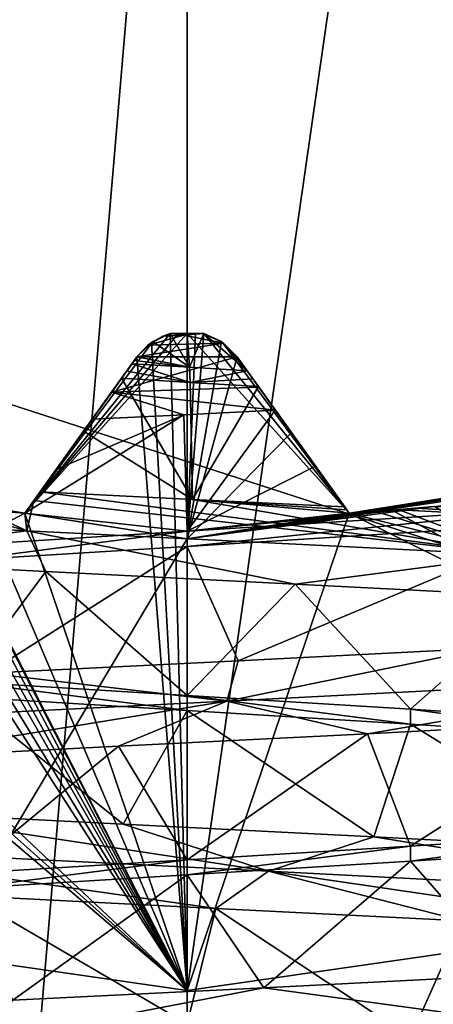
# Model space of a CAD drawing. Header units: millimetres. Extents: x -175 to 114, y -36 to 283.
# Tile 35 of 112: x 23.09 to 24.1, y -7.53 to -5.14. Entities that reach past the tile are written whole.
import ezdxf

# ---------------------------------------------------------------- set-up
doc = ezdxf.new("R2010")
doc.units = ezdxf.units.MM
doc.header["$LTSCALE"] = 65.185185
for name, color, linetype in [('1', 7, 'CONTINUOUS'), ('1035', 7, 'CONTINUOUS'), ('1036', 7, 'CONTINUOUS'), ('1165', 7, 'CONTINUOUS'), ('1166', 7, 'CONTINUOUS'), ('1190', 7, 'CONTINUOUS'), ('1191', 7, 'CONTINUOUS'), ('1196', 7, 'CONTINUOUS'), ('1219', 7, 'CONTINUOUS'), ('1220', 7, 'CONTINUOUS'), ('1221', 7, 'CONTINUOUS'), ('1222', 7, 'CONTINUOUS'), ('1223', 7, 'CONTINUOUS'), ('1224', 7, 'CONTINUOUS'), ('1225', 7, 'CONTINUOUS'), ('1262', 7, 'CONTINUOUS'), ('1263', 7, 'CONTINUOUS'), ('1267', 7, 'CONTINUOUS'), ('1272', 7, 'CONTINUOUS'), ('1276', 7, 'CONTINUOUS'), ('2', 7, 'CONTINUOUS'), ('30', 7, 'CONTINUOUS'), ('667', 7, 'CONTINUOUS'), ('852', 7, 'CONTINUOUS'), ('853', 7, 'CONTINUOUS'), ('854', 7, 'CONTINUOUS'), ('856', 7, 'CONTINUOUS'), ('858', 7, 'CONTINUOUS'), ('860', 7, 'CONTINUOUS'), ('861', 7, 'CONTINUOUS'), ('866', 7, 'CONTINUOUS'), ('870', 7, 'CONTINUOUS'), ('914', 7, 'CONTINUOUS'), ('915', 7, 'CONTINUOUS'), ('916', 7, 'CONTINUOUS'), ('917', 7, 'CONTINUOUS'), ('918', 7, 'CONTINUOUS')]:
    doc.layers.add(name, color=color, linetype=linetype)

msp = doc.modelspace()

# ---------------------------------------------------------------- linework, layer by layer
at = {"layer": '1', "linetype": 'CONTINUOUS'}
for points in [[(25.1438, 15.9153, 80), (26, -15.8035, 80), (21, -32.75, 80), (25.1438, 15.9153, 80)], [(21.8562, 15.9153, 80), (25.1438, 15.9153, 80), (21, -32.75, 80), (21.8562, 15.9153, 80)]]:
    msp.add_3dface(points, dxfattribs=at)
at = {"layer": '1035', "linetype": 'CONTINUOUS'}
for points in [[(23.7147, -6.0862, 101.5377), (23.5, -6.3816, 101.1), (23.492, -6.0974, 101.5468), (23.7147, -6.0862, 101.5377)], [(23.5, -6.3816, 101.1), (23.7147, -6.0862, 101.5377), (23.8126, -6.2229, 101.3011), (23.5, -6.3816, 101.1)], [(23.5, -6.3816, 101.1), (23.1051, -6.3377, 101.1693), (23.492, -6.0974, 101.5468), (23.5, -6.3816, 101.1)], [(23.1051, -6.3377, 101.1693), (23.1815, -6.231, 101.3419), (23.492, -6.0974, 101.5468), (23.1051, -6.3377, 101.1693)], [(23.1815, -6.231, 101.3419), (23.2693, -6.1085, 101.5363), (23.492, -6.0974, 101.5468), (23.1815, -6.231, 101.3419)], [(23.8949, -6.3377, 101.0948), (23.5, -6.3816, 101.1), (23.8126, -6.2229, 101.3011), (23.8949, -6.3377, 101.0948)], [(23.1051, -6.3377, 101.1693), (22.9565, -6.415, 101.0285), (23.0011, -6.3304, 101.169), (23.1051, -6.3377, 101.1693)], [(24.1014, -6.3215, 101.0511), (23.5, -6.3816, 101.1), (23.9982, -6.3304, 101.0743), (24.1014, -6.3215, 101.0511)], [(23.5, -6.3816, 101.1), (24.1014, -6.3215, 101.0511), (24.4111, -6.3245, 100.8921), (23.5, -6.3816, 101.1)], [(23.5, -6.3816, 101.1), (23.8949, -6.3377, 101.0948), (23.9982, -6.3304, 101.0743), (23.5, -6.3816, 101.1)], [(23.5, -6.3816, 101.1), (22.9565, -6.415, 101.0285), (23.1051, -6.3377, 101.1693), (23.5, -6.3816, 101.1)], [(22.5693, -6.4494, 96.6293), (22.9566, -6.7483, 96.9715), (23.1564, -6.4798, 96.4765), (22.5693, -6.4494, 96.6293)], [(22.9566, -6.7483, 96.9715), (23.5, -6.7816, 96.9), (23.1564, -6.4798, 96.4765), (22.9566, -6.7483, 96.9715)], [(23.1564, -6.4798, 96.4765), (23.5, -6.7816, 96.9), (23.7629, -6.5102, 96.4668), (23.1564, -6.4798, 96.4765)], [(23.5, -6.7816, 96.9), (24.0435, -6.815, 96.9715), (23.7629, -6.5102, 96.4668), (23.5, -6.7816, 96.9)], [(23.7629, -6.5102, 96.4668), (24.0435, -6.815, 96.9715), (24.3545, -6.5406, 96.6008), (23.7629, -6.5102, 96.4668)], [(24.0435, -6.815, 96.9715), (24.55, -6.8483, 97.1813), (24.3545, -6.5406, 96.6008), (24.0435, -6.815, 96.9715)], [(24.5198, -6.8445, 101.3337), (24.0434, -7.1483, 101.0285), (23.939, -6.8749, 101.5087), (24.5198, -6.8445, 101.3337)], [(24.5499, -7.115, 100.8187), (24.0434, -7.1483, 101.0285), (24.5198, -6.8445, 101.3337), (24.5499, -7.115, 100.8187)], [(23.939, -6.8749, 101.5087), (23.5, -7.1816, 101.1), (23.3333, -6.9053, 101.5413), (23.939, -6.8749, 101.5087)], [(24.0434, -7.1483, 101.0285), (23.5, -7.1816, 101.1), (23.939, -6.8749, 101.5087), (24.0434, -7.1483, 101.0285)], [(23.3333, -6.9053, 101.5413), (22.9565, -7.215, 101.0285), (22.737, -6.9357, 101.4298), (23.3333, -6.9053, 101.5413)], [(23.5, -7.1816, 101.1), (22.9565, -7.215, 101.0285), (23.3333, -6.9053, 101.5413), (23.5, -7.1816, 101.1)], [(22.9565, -7.5483, 96.9715), (23.5, -7.5816, 96.9), (22.9663, -7.2701, 96.5098), (22.9565, -7.5483, 96.9715)], [(22.9663, -7.2701, 96.5098), (23.5, -7.5816, 96.9), (23.5703, -7.3005, 96.4542), (22.9663, -7.2701, 96.5098)], [(23.5, -7.5816, 96.9), (24.0435, -7.615, 96.9715), (23.5703, -7.3005, 96.4542), (23.5, -7.5816, 96.9)], [(23.5703, -7.3005, 96.4542), (24.0435, -7.615, 96.9715), (24.1704, -7.3309, 96.543), (23.5703, -7.3005, 96.4542)], [(24.0435, -7.615, 96.9715), (24.5499, -7.6483, 97.1813), (24.1704, -7.3309, 96.543), (24.0435, -7.615, 96.9715)]]:
    msp.add_3dface(points, dxfattribs=at)
at = {"layer": '1036', "linetype": 'CONTINUOUS'}
for points in [[(24.0161, -6.329, 96.5061), (24.5958, -6.3596, 96.701), (24.0588, -6.3254, 96.5248), (24.0161, -6.329, 96.5061)], [(24.0588, -6.3254, 96.5248), (24.5958, -6.3596, 96.701), (24.1014, -6.3215, 96.5448), (24.0588, -6.3254, 96.5248)], [(23.6245, -6.6968, 101.5437), (23.5, -6.4184, 101.1), (24.4258, -6.3602, 100.8849), (23.6245, -6.6968, 101.5437)], [(24.2274, -6.6661, 101.4407), (23.6245, -6.6968, 101.5437), (24.4258, -6.3602, 100.8849), (24.2274, -6.6661, 101.4407)], [(22.9565, -6.4517, 101.0285), (23.5, -6.4184, 101.1), (23.0145, -6.7274, 101.5001), (22.9565, -6.4517, 101.0285)], [(23.0145, -6.7274, 101.5001), (23.5, -6.4184, 101.1), (23.6245, -6.6968, 101.5437), (23.0145, -6.7274, 101.5001)], [(23.3443, -7.0952, 96.458), (22.9565, -6.785, 96.9715), (22.7428, -7.0646, 96.5684), (23.3443, -7.0952, 96.458)], [(23.5, -6.8184, 96.9), (22.9565, -6.785, 96.9715), (23.3443, -7.0952, 96.458), (23.5, -6.8184, 96.9)], [(23.9548, -7.1259, 96.4942), (23.5, -6.8184, 96.9), (23.3443, -7.0952, 96.458), (23.9548, -7.1259, 96.4942)], [(24.0435, -6.8517, 96.9715), (23.5, -6.8184, 96.9), (23.9548, -7.1259, 96.4942), (24.0435, -6.8517, 96.9715)], [(24.5391, -7.1565, 96.6748), (24.0435, -6.8517, 96.9715), (23.9548, -7.1259, 96.4942), (24.5391, -7.1565, 96.6748)], [(24.5499, -6.885, 97.1813), (24.0435, -6.8517, 96.9715), (24.5391, -7.1565, 96.6748), (24.5499, -6.885, 97.1813)], [(24.0435, -7.185, 101.0285), (24.5499, -7.1517, 100.8187), (24.2869, -7.463, 101.4222), (24.0435, -7.185, 101.0285)], [(23.5, -7.2184, 101.1), (24.0435, -7.185, 101.0285), (23.6868, -7.4937, 101.5399), (23.5, -7.2184, 101.1)], [(23.6868, -7.4937, 101.5399), (24.0435, -7.185, 101.0285), (24.2869, -7.463, 101.4222), (23.6868, -7.4937, 101.5399)], [(23.5, -7.2184, 101.1), (23.0759, -7.5243, 101.5112), (22.9565, -7.2517, 101.0285), (23.5, -7.2184, 101.1)], [(23.0759, -7.5243, 101.5112), (23.5, -7.2184, 101.1), (23.6868, -7.4937, 101.5399), (23.0759, -7.5243, 101.5112)]]:
    msp.add_3dface(points, dxfattribs=at)
at = {"layer": '1165', "linetype": 'CONTINUOUS'}
for points in [[(23.4588, -5.8999, 106), (23.5, -5.9, 106), (23.4588, -5.8999, 101.5383), (23.4588, -5.8999, 106)], [(23.4588, -5.8999, 101.5383), (23.5, -5.9, 106), (23.5007, -5.9, 101.5421), (23.4588, -5.8999, 101.5383)], [(23.5, -5.9, 106), (23.5412, -5.8999, 106), (23.5007, -5.9, 101.5421), (23.5, -5.9, 106)], [(23.5412, -5.8999, 106), (23.5412, -5.8999, 101.5447), (23.5007, -5.9, 101.5421), (23.5412, -5.8999, 106)]]:
    msp.add_3dface(points, dxfattribs=at)
at = {"layer": '1166', "linetype": 'CONTINUOUS'}
for points in [[(23.4794, -5.9, 94), (23.4588, -5.8999, 94), (23.5001, -5.9, 96.7719), (23.4794, -5.9, 94)], [(23.4588, -5.8999, 94), (23.4588, -5.8999, 96.7757), (23.5001, -5.9, 96.7719), (23.4588, -5.8999, 94)], [(23.5, -5.9, 94), (23.4794, -5.9, 94), (23.5001, -5.9, 96.7719), (23.5, -5.9, 94)], [(23.5206, -5.9, 94), (23.5, -5.9, 94), (23.5001, -5.9, 96.7719), (23.5206, -5.9, 94)], [(23.5412, -5.8999, 96.7683), (23.5206, -5.9, 94), (23.5001, -5.9, 96.7719), (23.5412, -5.8999, 96.7683)], [(23.5412, -5.8999, 94), (23.5206, -5.9, 94), (23.5412, -5.8999, 96.7683), (23.5412, -5.8999, 94)]]:
    msp.add_3dface(points, dxfattribs=at)
at = {"layer": '1190', "linetype": 'CONTINUOUS'}
for points in [[(23.5, -6.4184, 101.1), (23.5, -6.3816, 101.1), (24.4111, -6.3245, 100.8921), (23.5, -6.4184, 101.1)], [(23.5, -6.4184, 101.1), (24.4111, -6.3245, 100.8921), (24.4258, -6.3602, 100.8849), (23.5, -6.4184, 101.1)]]:
    msp.add_3dface(points, dxfattribs=at)
at = {"layer": '1191', "linetype": 'CONTINUOUS'}
for points in [[(23.5, -7.1816, 101.1), (23.5, -7.2184, 101.1), (22.9565, -7.2517, 101.0285), (23.5, -7.1816, 101.1)], [(22.9565, -7.215, 101.0285), (23.5, -7.1816, 101.1), (22.9565, -7.2517, 101.0285), (22.9565, -7.215, 101.0285)]]:
    msp.add_3dface(points, dxfattribs=at)
at = {"layer": '1196', "linetype": 'CONTINUOUS'}
for points in [[(23.3408, -6.0087, 96.906), (23.5073, -6.0188, 96.9), (23.3534, -5.9911, 96.9051), (23.3408, -6.0087, 96.906)], [(23.3534, -5.9911, 96.9051), (23.5073, -6.0188, 96.9), (23.3661, -5.9735, 96.9043), (23.3534, -5.9911, 96.9051)], [(23.3661, -5.9735, 96.9043), (23.5073, -6.0188, 96.9), (23.5061, -5.982, 96.9), (23.3661, -5.9735, 96.9043)], [(23.5061, -5.982, 96.9), (23.5073, -6.0188, 96.9), (23.6461, -5.9905, 96.9051), (23.5061, -5.982, 96.9)], [(23.6461, -5.9905, 96.9051), (23.5073, -6.0188, 96.9), (23.6599, -6.0097, 96.9061), (23.6461, -5.9905, 96.9051)], [(23.5073, -6.0188, 96.9), (23.6737, -6.0289, 96.9072), (23.6599, -6.0097, 96.9061), (23.5073, -6.0188, 96.9)]]:
    msp.add_3dface(points, dxfattribs=at)
at = {"layer": '1219', "linetype": 'CONTINUOUS'}
for points in [[(23.9982, -6.3304, 93.55), (23.8949, -6.3377, 93.55), (23.9597, -6.3333, 96.4848), (23.9982, -6.3304, 93.55)], [(24.0161, -6.329, 96.5061), (23.9982, -6.3304, 93.55), (23.9597, -6.3333, 96.4848), (24.0161, -6.329, 96.5061)], [(24.1014, -6.3215, 93.55), (23.9982, -6.3304, 93.55), (24.1014, -6.3215, 96.5448), (24.1014, -6.3215, 93.55)], [(23.9982, -6.3304, 93.55), (24.0588, -6.3254, 96.5248), (24.1014, -6.3215, 96.5448), (23.9982, -6.3304, 93.55)], [(23.9982, -6.3304, 93.55), (24.0161, -6.329, 96.5061), (24.0588, -6.3254, 96.5248), (23.9982, -6.3304, 93.55)], [(23.8949, -6.3377, 93.55), (23.8949, -6.3377, 96.4651), (23.9597, -6.3333, 96.4848), (23.8949, -6.3377, 93.55)]]:
    msp.add_3dface(points, dxfattribs=at)
at = {"layer": '1220', "linetype": 'CONTINUOUS'}
for points in [[(23.7541, -6.1412, 93.7536), (23.6219, -5.9567, 93.942), (23.8949, -6.3377, 96.4651), (23.7541, -6.1412, 93.7536)], [(23.8949, -6.3377, 96.4651), (23.6219, -5.9567, 93.942), (23.8889, -6.3292, 96.4735), (23.8949, -6.3377, 96.4651)], [(23.6219, -5.9567, 93.942), (23.6219, -5.9567, 96.853), (23.8889, -6.3292, 96.4735), (23.6219, -5.9567, 93.942)], [(23.7717, -6.1657, 96.7084), (23.8839, -6.3223, 96.4823), (23.6219, -5.9567, 96.853), (23.7717, -6.1657, 96.7084)], [(23.6219, -5.9567, 96.853), (23.8839, -6.3223, 96.4823), (23.8889, -6.3292, 96.4735), (23.6219, -5.9567, 96.853)], [(23.6342, -5.9738, 96.8793), (23.7717, -6.1657, 96.7084), (23.6219, -5.9567, 96.853), (23.6342, -5.9738, 96.8793)], [(23.6461, -5.9905, 96.9051), (23.7717, -6.1657, 96.7084), (23.6342, -5.9738, 96.8793), (23.6461, -5.9905, 96.9051)], [(23.6461, -5.9905, 96.9051), (23.6599, -6.0097, 96.9061), (23.7717, -6.1657, 96.7084), (23.6461, -5.9905, 96.9051)], [(23.6599, -6.0097, 96.9061), (23.6737, -6.0289, 96.9072), (23.7717, -6.1657, 96.7084), (23.6599, -6.0097, 96.9061)], [(23.8949, -6.3377, 93.55), (23.7541, -6.1412, 93.7536), (23.8949, -6.3377, 96.4651), (23.8949, -6.3377, 93.55)]]:
    msp.add_3dface(points, dxfattribs=at)
at = {"layer": '1221', "linetype": 'CONTINUOUS'}
for points in [[(23.4588, -5.8999, 94), (23.4165, -5.9195, 93.9799), (23.4588, -5.8999, 96.7757), (23.4588, -5.8999, 94)], [(23.4588, -5.8999, 96.7757), (23.4165, -5.9195, 93.9799), (23.4167, -5.9194, 96.8114), (23.4588, -5.8999, 96.7757)], [(23.4165, -5.9195, 93.9799), (23.3781, -5.9567, 93.942), (23.4167, -5.9194, 96.8114), (23.4165, -5.9195, 93.9799)], [(23.3781, -5.9567, 93.942), (23.3781, -5.9567, 96.8759), (23.4167, -5.9194, 96.8114), (23.3781, -5.9567, 93.942)]]:
    msp.add_3dface(points, dxfattribs=at)
at = {"layer": '1222', "linetype": 'CONTINUOUS'}
for points in [[(23.5412, -5.8999, 106), (23.5864, -5.9215, 106), (23.5412, -5.8999, 101.5447), (23.5412, -5.8999, 106)], [(23.5412, -5.8999, 101.5447), (23.5864, -5.9215, 106), (23.5889, -5.9233, 101.5725), (23.5412, -5.8999, 101.5447)], [(23.5864, -5.9215, 106), (23.6219, -5.9567, 106), (23.5889, -5.9233, 101.5725), (23.5864, -5.9215, 106)], [(23.6219, -5.9567, 106), (23.6219, -5.9567, 101.5906), (23.5889, -5.9233, 101.5725), (23.6219, -5.9567, 106)]]:
    msp.add_3dface(points, dxfattribs=at)
at = {"layer": '1223', "linetype": 'CONTINUOUS'}
for points in [[(23.5835, -5.9195, 93.9799), (23.5412, -5.8999, 94), (23.583, -5.9192, 96.796), (23.5835, -5.9195, 93.9799)], [(23.5412, -5.8999, 94), (23.5412, -5.8999, 96.7683), (23.583, -5.9192, 96.796), (23.5412, -5.8999, 94)], [(23.6219, -5.9567, 96.853), (23.5835, -5.9195, 93.9799), (23.583, -5.9192, 96.796), (23.6219, -5.9567, 96.853)], [(23.6219, -5.9567, 93.942), (23.5835, -5.9195, 93.9799), (23.6219, -5.9567, 96.853), (23.6219, -5.9567, 93.942)]]:
    msp.add_3dface(points, dxfattribs=at)
at = {"layer": '1224', "linetype": 'CONTINUOUS'}
for points in [[(23.3781, -5.9567, 93.942), (23.2459, -6.1412, 93.7535), (23.1051, -6.3377, 96.4389), (23.3781, -5.9567, 93.942)], [(23.3781, -5.9567, 93.942), (23.1051, -6.3377, 96.4389), (23.1273, -6.3067, 96.4551), (23.3781, -5.9567, 93.942)], [(23.1428, -6.2851, 96.4784), (23.3781, -5.9567, 93.942), (23.1273, -6.3067, 96.4551), (23.1428, -6.2851, 96.4784)], [(23.2483, -6.1379, 96.7044), (23.3781, -5.9567, 93.942), (23.1428, -6.2851, 96.4784), (23.2483, -6.1379, 96.7044)], [(23.3781, -5.9567, 96.8759), (23.3781, -5.9567, 93.942), (23.2483, -6.1379, 96.7044), (23.3781, -5.9567, 96.8759)], [(23.3408, -6.0087, 96.906), (23.3781, -5.9567, 96.8759), (23.2483, -6.1379, 96.7044), (23.3408, -6.0087, 96.906)], [(23.3781, -5.9567, 96.8759), (23.3408, -6.0087, 96.906), (23.372, -5.9652, 96.8901), (23.3781, -5.9567, 96.8759)], [(23.3408, -6.0087, 96.906), (23.3534, -5.9911, 96.9051), (23.372, -5.9652, 96.8901), (23.3408, -6.0087, 96.906)], [(23.3534, -5.9911, 96.9051), (23.3661, -5.9735, 96.9043), (23.372, -5.9652, 96.8901), (23.3534, -5.9911, 96.9051)], [(23.2459, -6.1412, 93.7535), (23.1051, -6.3377, 93.55), (23.1051, -6.3377, 96.4389), (23.2459, -6.1412, 93.7535)]]:
    msp.add_3dface(points, dxfattribs=at)
at = {"layer": '1225', "linetype": 'CONTINUOUS'}
for points in [[(23.1051, -6.3377, 96.4389), (23.0018, -6.3304, 93.55), (23.0006, -6.3303, 96.4581), (23.1051, -6.3377, 96.4389)], [(23.1051, -6.3377, 93.55), (23.0018, -6.3304, 93.55), (23.1051, -6.3377, 96.4389), (23.1051, -6.3377, 93.55)]]:
    msp.add_3dface(points, dxfattribs=at)
at = {"layer": '1262', "linetype": 'CONTINUOUS'}
for points in [[(23.5412, -5.8999, 101.5447), (23.5889, -5.9233, 101.5725), (23.492, -5.9034, 101.5468), (23.5412, -5.8999, 101.5447)], [(23.6219, -5.9567, 101.5906), (23.3781, -5.9567, 101.5857), (23.5889, -5.9233, 101.5725), (23.6219, -5.9567, 101.5906)], [(23.3781, -5.9567, 101.5857), (23.405, -5.928, 101.5686), (23.5889, -5.9233, 101.5725), (23.3781, -5.9567, 101.5857)], [(23.405, -5.928, 101.5686), (23.4416, -5.9059, 101.5461), (23.492, -5.9034, 101.5468), (23.405, -5.928, 101.5686)], [(23.5889, -5.9233, 101.5725), (23.405, -5.928, 101.5686), (23.492, -5.9034, 101.5468), (23.5889, -5.9233, 101.5725)], [(23.6219, -5.9567, 101.5906), (23.6746, -6.0302, 101.5871), (23.3166, -6.0426, 101.5882), (23.6219, -5.9567, 101.5906)], [(23.3781, -5.9567, 101.5857), (23.6219, -5.9567, 101.5906), (23.3166, -6.0426, 101.5882), (23.3781, -5.9567, 101.5857)], [(23.2693, -6.1085, 101.5363), (23.3166, -6.0426, 101.5882), (23.492, -6.0974, 101.5468), (23.2693, -6.1085, 101.5363)], [(23.6746, -6.0302, 101.5871), (23.7147, -6.0862, 101.5377), (23.3166, -6.0426, 101.5882), (23.6746, -6.0302, 101.5871)], [(23.3166, -6.0426, 101.5882), (23.7147, -6.0862, 101.5377), (23.492, -6.0974, 101.5468), (23.3166, -6.0426, 101.5882)]]:
    msp.add_3dface(points, dxfattribs=at)
at = {"layer": '1263', "linetype": 'CONTINUOUS'}
for points in [[(23.1428, -6.2851, 96.4784), (23.1273, -6.3067, 96.4551), (24.304, -6.44, 96.5274), (23.1428, -6.2851, 96.4784)], [(23.1428, -6.2851, 96.4784), (24.304, -6.44, 96.5274), (23.5135, -6.3037, 96.4532), (23.1428, -6.2851, 96.4784)], [(23.1273, -6.3067, 96.4551), (23.1051, -6.3377, 96.4389), (23.1099, -6.3808, 96.4294), (23.1273, -6.3067, 96.4551)], [(24.304, -6.44, 96.5274), (23.1273, -6.3067, 96.4551), (23.1099, -6.3808, 96.4294), (24.304, -6.44, 96.5274)], [(23.8949, -6.3377, 96.4651), (23.8889, -6.3292, 96.4735), (23.5135, -6.3037, 96.4532), (23.8949, -6.3377, 96.4651)], [(24.304, -6.44, 96.5274), (23.8949, -6.3377, 96.4651), (23.5135, -6.3037, 96.4532), (24.304, -6.44, 96.5274)], [(23.8889, -6.3292, 96.4735), (23.8839, -6.3223, 96.4823), (23.5135, -6.3037, 96.4532), (23.8889, -6.3292, 96.4735)], [(23.1099, -6.3808, 96.4294), (22.8986, -6.3215, 96.482), (21.9986, -6.3216, 96.8773), (23.1099, -6.3808, 96.4294)], [(22.5693, -6.4494, 96.6293), (23.1099, -6.3808, 96.4294), (21.9986, -6.3216, 96.8773), (22.5693, -6.4494, 96.6293)], [(23.0006, -6.3303, 96.4581), (22.8986, -6.3215, 96.482), (23.1099, -6.3808, 96.4294), (23.0006, -6.3303, 96.4581)], [(23.1051, -6.3377, 96.4389), (23.0006, -6.3303, 96.4581), (23.1099, -6.3808, 96.4294), (23.1051, -6.3377, 96.4389)], [(24.0161, -6.329, 96.5061), (23.9597, -6.3333, 96.4848), (24.304, -6.44, 96.5274), (24.0161, -6.329, 96.5061)], [(24.5958, -6.3596, 96.701), (24.0161, -6.329, 96.5061), (24.304, -6.44, 96.5274), (24.5958, -6.3596, 96.701)], [(23.9597, -6.3333, 96.4848), (23.8949, -6.3377, 96.4651), (24.304, -6.44, 96.5274), (23.9597, -6.3333, 96.4848)], [(22.5693, -6.4494, 96.6293), (23.1564, -6.4798, 96.4765), (23.1099, -6.3808, 96.4294), (22.5693, -6.4494, 96.6293)], [(23.1564, -6.4798, 96.4765), (23.7629, -6.5102, 96.4668), (23.1099, -6.3808, 96.4294), (23.1564, -6.4798, 96.4765)], [(23.7629, -6.5102, 96.4668), (24.304, -6.44, 96.5274), (23.1099, -6.3808, 96.4294), (23.7629, -6.5102, 96.4668)], [(23.7629, -6.5102, 96.4668), (24.3545, -6.5406, 96.6008), (24.304, -6.44, 96.5274), (23.7629, -6.5102, 96.4668)], [(23.6245, -6.6968, 101.5437), (24.2274, -6.6661, 101.4407), (23.5967, -6.7953, 101.5982), (23.6245, -6.6968, 101.5437)], [(23.5967, -6.7953, 101.5982), (24.2274, -6.6661, 101.4407), (24.7516, -6.7361, 101.2789), (23.5967, -6.7953, 101.5982)], [(23.0145, -6.7274, 101.5001), (23.6245, -6.6968, 101.5437), (23.5967, -6.7953, 101.5982), (23.0145, -6.7274, 101.5001)], [(22.4214, -6.8545, 101.3657), (23.0145, -6.7274, 101.5001), (23.5967, -6.7953, 101.5982), (22.4214, -6.8545, 101.3657)], [(23.939, -6.8749, 101.5087), (23.5967, -6.7953, 101.5982), (24.7516, -6.7361, 101.2789), (23.939, -6.8749, 101.5087)], [(24.5198, -6.8445, 101.3337), (23.939, -6.8749, 101.5087), (24.7516, -6.7361, 101.2789), (24.5198, -6.8445, 101.3337)], [(22.737, -6.9357, 101.4298), (22.4214, -6.8545, 101.3657), (23.5967, -6.7953, 101.5982), (22.737, -6.9357, 101.4298)], [(23.3333, -6.9053, 101.5413), (22.737, -6.9357, 101.4298), (23.5967, -6.7953, 101.5982), (23.3333, -6.9053, 101.5413)], [(23.939, -6.8749, 101.5087), (23.3333, -6.9053, 101.5413), (23.5967, -6.7953, 101.5982), (23.939, -6.8749, 101.5087)], [(23.6979, -7.2097, 96.4075), (22.7428, -7.0646, 96.5684), (22.5144, -7.1505, 96.5941), (23.6979, -7.2097, 96.4075)], [(23.3443, -7.0952, 96.458), (22.7428, -7.0646, 96.5684), (23.6979, -7.2097, 96.4075), (23.3443, -7.0952, 96.458)], [(23.9548, -7.1259, 96.4942), (23.3443, -7.0952, 96.458), (23.6979, -7.2097, 96.4075), (23.9548, -7.1259, 96.4942)], [(24.8394, -7.2689, 96.7715), (23.9548, -7.1259, 96.4942), (23.6979, -7.2097, 96.4075), (24.8394, -7.2689, 96.7715)], [(24.5391, -7.1565, 96.6748), (23.9548, -7.1259, 96.4942), (24.8394, -7.2689, 96.7715), (24.5391, -7.1565, 96.6748)], [(22.9663, -7.2701, 96.5098), (23.5703, -7.3005, 96.4542), (22.5144, -7.1505, 96.5941), (22.9663, -7.2701, 96.5098)], [(23.5703, -7.3005, 96.4542), (23.6979, -7.2097, 96.4075), (22.5144, -7.1505, 96.5941), (23.5703, -7.3005, 96.4542)], [(23.5703, -7.3005, 96.4542), (24.1704, -7.3309, 96.543), (23.6979, -7.2097, 96.4075), (23.5703, -7.3005, 96.4542)], [(24.1704, -7.3309, 96.543), (24.7324, -7.3613, 96.7712), (23.6979, -7.2097, 96.4075), (24.1704, -7.3309, 96.543)], [(24.7324, -7.3613, 96.7712), (24.8394, -7.2689, 96.7715), (23.6979, -7.2097, 96.4075), (24.7324, -7.3613, 96.7712)], [(23.6868, -7.4937, 101.5399), (24.2869, -7.463, 101.4222), (24.207, -7.5649, 101.502), (23.6868, -7.4937, 101.5399)], [(23.0759, -7.5243, 101.5112), (23.6868, -7.4937, 101.5399), (23.01, -7.6241, 101.5534), (23.0759, -7.5243, 101.5112)], [(23.01, -7.6241, 101.5534), (23.6868, -7.4937, 101.5399), (24.207, -7.5649, 101.502), (23.01, -7.6241, 101.5534)]]:
    msp.add_3dface(points, dxfattribs=at)
at = {"layer": '1267', "linetype": 'CONTINUOUS'}
for points in [[(23.3408, -6.0087, 96.906), (23.2483, -6.1379, 96.7044), (23.5135, -6.3037, 96.4532), (23.3408, -6.0087, 96.906)], [(23.5073, -6.0188, 96.9), (23.3408, -6.0087, 96.906), (23.5135, -6.3037, 96.4532), (23.5073, -6.0188, 96.9)], [(23.6737, -6.0289, 96.9072), (23.5073, -6.0188, 96.9), (23.5135, -6.3037, 96.4532), (23.6737, -6.0289, 96.9072)], [(23.8839, -6.3223, 96.4823), (23.6737, -6.0289, 96.9072), (23.5135, -6.3037, 96.4532), (23.8839, -6.3223, 96.4823)], [(23.6737, -6.0289, 96.9072), (23.8839, -6.3223, 96.4823), (23.7717, -6.1657, 96.7084), (23.6737, -6.0289, 96.9072)], [(23.2483, -6.1379, 96.7044), (23.1428, -6.2851, 96.4784), (23.5135, -6.3037, 96.4532), (23.2483, -6.1379, 96.7044)]]:
    msp.add_3dface(points, dxfattribs=at)
at = {"layer": '1272', "linetype": 'CONTINUOUS'}
for points in [[(23.4416, -5.9059, 101.5461), (23.4503, -5.9026, 101.5417), (23.4588, -5.8999, 101.5383), (23.4416, -5.9059, 101.5461)], [(23.4416, -5.9059, 101.5461), (23.4588, -5.8999, 101.5383), (23.492, -5.9034, 101.5468), (23.4416, -5.9059, 101.5461)], [(23.4588, -5.8999, 101.5383), (23.5007, -5.9, 101.5421), (23.492, -5.9034, 101.5468), (23.4588, -5.8999, 101.5383)], [(23.5007, -5.9, 101.5421), (23.5412, -5.8999, 101.5447), (23.492, -5.9034, 101.5468), (23.5007, -5.9, 101.5421)]]:
    msp.add_3dface(points, dxfattribs=at)
at = {"layer": '1276', "linetype": 'CONTINUOUS'}
for points in [[(23.5061, -5.982, 96.9), (23.4588, -5.8999, 96.7757), (23.4167, -5.9194, 96.8114), (23.5061, -5.982, 96.9)], [(23.5001, -5.9, 96.7719), (23.4588, -5.8999, 96.7757), (23.5061, -5.982, 96.9), (23.5001, -5.9, 96.7719)], [(23.5412, -5.8999, 96.7683), (23.5001, -5.9, 96.7719), (23.5061, -5.982, 96.9), (23.5412, -5.8999, 96.7683)], [(23.5412, -5.8999, 96.7683), (23.5061, -5.982, 96.9), (23.6461, -5.9905, 96.9051), (23.5412, -5.8999, 96.7683)], [(23.5412, -5.8999, 96.7683), (23.6461, -5.9905, 96.9051), (23.583, -5.9192, 96.796), (23.5412, -5.8999, 96.7683)], [(23.3781, -5.9567, 96.8759), (23.5061, -5.982, 96.9), (23.4167, -5.9194, 96.8114), (23.3781, -5.9567, 96.8759)], [(23.6461, -5.9905, 96.9051), (23.6342, -5.9738, 96.8793), (23.583, -5.9192, 96.796), (23.6461, -5.9905, 96.9051)], [(23.6342, -5.9738, 96.8793), (23.6219, -5.9567, 96.853), (23.583, -5.9192, 96.796), (23.6342, -5.9738, 96.8793)], [(23.3661, -5.9735, 96.9043), (23.5061, -5.982, 96.9), (23.372, -5.9652, 96.8901), (23.3661, -5.9735, 96.9043)], [(23.5061, -5.982, 96.9), (23.3781, -5.9567, 96.8759), (23.372, -5.9652, 96.8901), (23.5061, -5.982, 96.9)]]:
    msp.add_3dface(points, dxfattribs=at)
at = {"layer": '2', "linetype": 'CONTINUOUS'}
for points in [[(113.25, -35.25, 92.5), (113.25, 35.25, 92.5), (-66.25, 35.25, 92.5), (113.25, -35.25, 92.5)], [(113.25, -35.25, 92.5), (-66.25, 35.25, 92.5), (-18.1198, 11.172, 92.5), (113.25, -35.25, 92.5)], [(-15.7687, 9.6947, 92.5), (113.25, -35.25, 92.5), (-18.1198, 11.172, 92.5), (-15.7687, 9.6947, 92.5)], [(-13.8053, 7.7313, 92.5), (113.25, -35.25, 92.5), (-15.7687, 9.6947, 92.5), (-13.8053, 7.7313, 92.5)], [(-12.328, 5.3802, 92.5), (113.25, -35.25, 92.5), (-13.8053, 7.7313, 92.5), (-12.328, 5.3802, 92.5)], [(-11.4109, 2.7593, 92.5), (113.25, -35.25, 92.5), (-12.328, 5.3802, 92.5), (-11.4109, 2.7593, 92.5)], [(-11.1, 0, 92.5), (113.25, -35.25, 92.5), (-11.4109, 2.7593, 92.5), (-11.1, 0, 92.5)], [(-11.4109, -2.7593, 92.5), (113.25, -35.25, 92.5), (-11.1, 0, 92.5), (-11.4109, -2.7593, 92.5)], [(-12.328, -5.3802, 92.5), (113.25, -35.25, 92.5), (-11.4109, -2.7593, 92.5), (-12.328, -5.3802, 92.5)], [(-13.8053, -7.7313, 92.5), (113.25, -35.25, 92.5), (-12.328, -5.3802, 92.5), (-13.8053, -7.7313, 92.5)]]:
    msp.add_3dface(points, dxfattribs=at)
at = {"layer": '30', "color": 7, "linetype": 'CONTINUOUS', "true_color": 0x21211a}
for points in [[(30, 32.75, 79.5), (10.7097, 9.6129, 79.5), (-45.75, -32.75, 79.5), (30, 32.75, 79.5)], [(-45.75, 32.75, 79.5), (30, 32.75, 79.5), (-45.75, -32.75, 79.5), (-45.75, 32.75, 79.5)]]:
    msp.add_3dface(points, dxfattribs=at)
at = {"layer": '667', "linetype": 'CONTINUOUS'}
for points in [[(23.5, -13.55, 110), (23.5, 13.55, 110), (20.4912, 13.2117, 110), (23.5, -13.55, 110)], [(26.5088, 13.2117, 110), (23.5, 13.55, 110), (26.5088, -13.2117, 110), (26.5088, 13.2117, 110)], [(26.5088, -13.2117, 110), (23.5, 13.55, 110), (23.5, -13.55, 110), (26.5088, -13.2117, 110)], [(20.4912, -13.2117, 110), (23.5, -13.55, 110), (20.4912, 13.2117, 110), (20.4912, -13.2117, 110)]]:
    msp.add_3dface(points, dxfattribs=at)
at = {"layer": '852', "linetype": 'CONTINUOUS'}
for points in [[(21.387, 7.1962, 108), (23.5, 7.5, 108), (21.387, -7.1962, 108), (21.387, 7.1962, 108)], [(21.387, -7.1962, 108), (23.5, 7.5, 108), (23.5, -7.5, 108), (21.387, -7.1962, 108)], [(23.5, -7.5, 108), (23.5, 7.5, 108), (25.613, 7.1962, 108), (23.5, -7.5, 108)], [(25.613, -7.1962, 108), (23.5, -7.5, 108), (25.613, 7.1962, 108), (25.613, -7.1962, 108)]]:
    msp.add_3dface(points, dxfattribs=at)
at = {"layer": '853', "linetype": 'CONTINUOUS'}
for points in [[(23.5, -7.5, 108), (25.613, -7.1962, 108), (23.5, -7.5, 106), (23.5, -7.5, 108)], [(23.5, -7.5, 106), (25.613, -7.1962, 108), (25.613, -7.1962, 106), (23.5, -7.5, 106)]]:
    msp.add_3dface(points, dxfattribs=at)
at = {"layer": '854', "linetype": 'CONTINUOUS'}
for points in [[(22.4884, -5.835, 106), (23.5, -7.5, 106), (22.5364, -5.8208, 106), (22.4884, -5.835, 106)], [(22.5364, -5.8208, 106), (23.5, -7.5, 106), (22.577, -5.8274, 106), (22.5364, -5.8208, 106)], [(22.577, -5.8274, 106), (23.5, -7.5, 106), (22.6177, -5.8337, 106), (22.577, -5.8274, 106)], [(22.4477, -5.8643, 106), (23.5, -7.5, 106), (22.4884, -5.835, 106), (22.4477, -5.8643, 106)], [(22.6177, -5.8337, 106), (23.5, -7.5, 106), (22.659, -5.8621, 106), (22.6177, -5.8337, 106)], [(22.1185, -6.1979, 106), (23.5, -7.5, 106), (22.4477, -5.8643, 106), (22.1185, -6.1979, 106)], [(22.659, -5.8621, 106), (23.5, -7.5, 106), (22.8986, -6.3215, 106), (22.659, -5.8621, 106)], [(23.4136, -5.9215, 106), (23.5, -7.5, 106), (23.4588, -5.8999, 106), (23.4136, -5.9215, 106)], [(23.4588, -5.8999, 106), (23.5, -7.5, 106), (23.5, -5.9, 106), (23.4588, -5.8999, 106)], [(23.5412, -5.8999, 106), (23.5, -5.9, 106), (23.8949, -6.3377, 106), (23.5412, -5.8999, 106)], [(23.5, -5.9, 106), (23.5, -7.5, 106), (23.8949, -6.3377, 106), (23.5, -5.9, 106)], [(23.5864, -5.9215, 106), (23.5412, -5.8999, 106), (23.8949, -6.3377, 106), (23.5864, -5.9215, 106)], [(23.3781, -5.9567, 106), (23.5, -7.5, 106), (23.4136, -5.9215, 106), (23.3781, -5.9567, 106)], [(23.6219, -5.9567, 106), (23.5864, -5.9215, 106), (23.8949, -6.3377, 106), (23.6219, -5.9567, 106)], [(23.1051, -6.3377, 106), (23.5, -7.5, 106), (23.3781, -5.9567, 106), (23.1051, -6.3377, 106)], [(21.387, -7.1962, 106), (23.5, -7.5, 106), (21.9171, -6.1496, 106), (21.387, -7.1962, 106)], [(21.9171, -6.1496, 106), (23.5, -7.5, 106), (22.0176, -6.1745, 106), (21.9171, -6.1496, 106)], [(22.0176, -6.1745, 106), (23.5, -7.5, 106), (22.1185, -6.1979, 106), (22.0176, -6.1745, 106)], [(22.8986, -6.3215, 106), (23.5, -7.5, 106), (23.0018, -6.3304, 106), (22.8986, -6.3215, 106)], [(23.0018, -6.3304, 106), (23.5, -7.5, 106), (23.1051, -6.3377, 106), (23.0018, -6.3304, 106)], [(23.8949, -6.3377, 106), (25.613, -7.1962, 106), (23.9982, -6.3304, 106), (23.8949, -6.3377, 106)], [(23.9982, -6.3304, 106), (25.613, -7.1962, 106), (24.1014, -6.3215, 106), (23.9982, -6.3304, 106)], [(23.5, -7.5, 106), (25.613, -7.1962, 106), (23.8949, -6.3377, 106), (23.5, -7.5, 106)]]:
    msp.add_3dface(points, dxfattribs=at)
at = {"layer": '856', "linetype": 'CONTINUOUS'}
for points in [[(23.5, -6.4, 93.5), (20.8076, -10.9231, 93.5), (21.5222, -6.0867, 93.5), (23.5, -6.4, 93.5)], [(26.1924, -10.9231, 93.5), (23.5, -11.25, 93.5), (25.4778, -6.0867, 93.5), (26.1924, -10.9231, 93.5)], [(23.5, -11.25, 93.5), (23.5, -6.4, 93.5), (25.4778, -6.0867, 93.5), (23.5, -11.25, 93.5)], [(23.5, -11.25, 93.5), (20.8076, -10.9231, 93.5), (23.5, -6.4, 93.5), (23.5, -11.25, 93.5)]]:
    msp.add_3dface(points, dxfattribs=at)
at = {"layer": '858', "linetype": 'CONTINUOUS'}
for points in [[(21.387, -7.1962, 108), (23.5, -7.5, 108), (21.387, -7.1962, 106), (21.387, -7.1962, 108)], [(23.5, -7.5, 108), (23.5, -7.5, 106), (21.387, -7.1962, 106), (23.5, -7.5, 108)]]:
    msp.add_3dface(points, dxfattribs=at)
at = {"layer": '860', "linetype": 'CONTINUOUS'}
for points in [[(23.4794, -5.9, 94), (23.1051, -6.3377, 93.55), (23.4588, -5.8999, 94), (23.4794, -5.9, 94)], [(23.4588, -5.8999, 94), (23.1051, -6.3377, 93.55), (23.4165, -5.9195, 93.9799), (23.4588, -5.8999, 94)], [(23.5, -6.4, 93.5), (23.1051, -6.3377, 93.55), (23.5, -5.9, 94), (23.5, -6.4, 93.5)], [(23.5, -5.9, 94), (23.1051, -6.3377, 93.55), (23.4794, -5.9, 94), (23.5, -5.9, 94)], [(23.1051, -6.3377, 93.55), (23.3781, -5.9567, 93.942), (23.4165, -5.9195, 93.9799), (23.1051, -6.3377, 93.55)], [(23.2459, -6.1412, 93.7535), (23.3781, -5.9567, 93.942), (23.1051, -6.3377, 93.55), (23.2459, -6.1412, 93.7535)], [(23.5, -6.4, 93.5), (21.5222, -6.0867, 93.5), (23.1051, -6.3377, 93.55), (23.5, -6.4, 93.5)], [(23.1051, -6.3377, 93.55), (21.5222, -6.0867, 93.5), (23.0018, -6.3304, 93.55), (23.1051, -6.3377, 93.55)]]:
    msp.add_3dface(points, dxfattribs=at)
at = {"layer": '861', "linetype": 'CONTINUOUS'}
for points in [[(23.5835, -5.9195, 93.9799), (23.5, -6.4, 93.5), (23.5412, -5.8999, 94), (23.5835, -5.9195, 93.9799)], [(23.5412, -5.8999, 94), (23.5, -6.4, 93.5), (23.5206, -5.9, 94), (23.5412, -5.8999, 94)], [(23.5, -6.4, 93.5), (23.5, -5.9, 94), (23.5206, -5.9, 94), (23.5, -6.4, 93.5)], [(23.6219, -5.9567, 93.942), (23.5, -6.4, 93.5), (23.5835, -5.9195, 93.9799), (23.6219, -5.9567, 93.942)], [(23.7541, -6.1412, 93.7536), (23.5, -6.4, 93.5), (23.6219, -5.9567, 93.942), (23.7541, -6.1412, 93.7536)], [(25.4778, -6.0867, 93.5), (23.5, -6.4, 93.5), (25.0829, -6.1496, 93.55), (25.4778, -6.0867, 93.5)], [(23.8949, -6.3377, 93.55), (23.5, -6.4, 93.5), (23.7541, -6.1412, 93.7536), (23.8949, -6.3377, 93.55)], [(25.0829, -6.1496, 93.55), (23.5, -6.4, 93.5), (24.9824, -6.1745, 93.55), (25.0829, -6.1496, 93.55)], [(24.9824, -6.1745, 93.55), (23.5, -6.4, 93.5), (24.8815, -6.1979, 93.55), (24.9824, -6.1745, 93.55)], [(24.8815, -6.1979, 93.55), (23.5, -6.4, 93.5), (24.1014, -6.3215, 93.55), (24.8815, -6.1979, 93.55)], [(24.1014, -6.3215, 93.55), (23.5, -6.4, 93.5), (23.9982, -6.3304, 93.55), (24.1014, -6.3215, 93.55)], [(23.9982, -6.3304, 93.55), (23.5, -6.4, 93.5), (23.8949, -6.3377, 93.55), (23.9982, -6.3304, 93.55)]]:
    msp.add_3dface(points, dxfattribs=at)
at = {"layer": '866', "linetype": 'CONTINUOUS'}
for points in [[(23.5, -6.8184, 96.9), (24.0435, -6.8517, 96.9715), (23.5, -6.7816, 96.9), (23.5, -6.8184, 96.9)], [(23.5, -6.7816, 96.9), (24.0435, -6.8517, 96.9715), (24.0435, -6.815, 96.9715), (23.5, -6.7816, 96.9)], [(24.0435, -6.8517, 96.9715), (24.5499, -6.885, 97.1813), (24.0435, -6.815, 96.9715), (24.0435, -6.8517, 96.9715)], [(24.0435, -6.815, 96.9715), (24.5499, -6.885, 97.1813), (24.55, -6.8483, 97.1813), (24.0435, -6.815, 96.9715)], [(24.5499, -7.115, 100.8187), (24.0435, -7.185, 101.0285), (24.0434, -7.1483, 101.0285), (24.5499, -7.115, 100.8187)], [(24.5499, -7.1517, 100.8187), (24.0435, -7.185, 101.0285), (24.5499, -7.115, 100.8187), (24.5499, -7.1517, 100.8187)], [(23.5, -7.2184, 101.1), (23.5, -7.1816, 101.1), (24.0434, -7.1483, 101.0285), (23.5, -7.2184, 101.1)], [(24.0435, -7.185, 101.0285), (23.5, -7.2184, 101.1), (24.0434, -7.1483, 101.0285), (24.0435, -7.185, 101.0285)]]:
    msp.add_3dface(points, dxfattribs=at)
at = {"layer": '870', "linetype": 'CONTINUOUS'}
for points in [[(23.5, -6.4184, 101.1), (22.9565, -6.4517, 101.0285), (23.5, -6.3816, 101.1), (23.5, -6.4184, 101.1)], [(23.5, -6.3816, 101.1), (22.9565, -6.4517, 101.0285), (22.9565, -6.415, 101.0285), (23.5, -6.3816, 101.1)], [(22.9565, -6.785, 96.9715), (23.5, -6.8184, 96.9), (22.9566, -6.7483, 96.9715), (22.9565, -6.785, 96.9715)], [(23.5, -6.8184, 96.9), (23.5, -6.7816, 96.9), (22.9566, -6.7483, 96.9715), (23.5, -6.8184, 96.9)]]:
    msp.add_3dface(points, dxfattribs=at)
at = {"layer": '914', "linetype": 'CONTINUOUS'}
for points in [[(23.8949, -6.3377, 106), (23.9982, -6.3304, 106), (23.8949, -6.3377, 101.0948), (23.8949, -6.3377, 106)], [(23.8949, -6.3377, 101.0948), (23.9982, -6.3304, 106), (23.9982, -6.3304, 101.0743), (23.8949, -6.3377, 101.0948)], [(23.9982, -6.3304, 106), (24.1014, -6.3215, 106), (23.9982, -6.3304, 101.0743), (23.9982, -6.3304, 106)], [(24.1014, -6.3215, 106), (24.1014, -6.3215, 101.0511), (23.9982, -6.3304, 101.0743), (24.1014, -6.3215, 106)]]:
    msp.add_3dface(points, dxfattribs=at)
at = {"layer": '915', "linetype": 'CONTINUOUS'}
for points in [[(23.6219, -5.9567, 106), (23.8949, -6.3377, 106), (23.8949, -6.3377, 101.0948), (23.6219, -5.9567, 106)], [(23.6219, -5.9567, 106), (23.8949, -6.3377, 101.0948), (23.8126, -6.2229, 101.3011), (23.6219, -5.9567, 106)], [(23.7147, -6.0862, 101.5377), (23.6219, -5.9567, 106), (23.8126, -6.2229, 101.3011), (23.7147, -6.0862, 101.5377)], [(23.6219, -5.9567, 106), (23.7147, -6.0862, 101.5377), (23.6746, -6.0302, 101.5871), (23.6219, -5.9567, 106)], [(23.6219, -5.9567, 101.5906), (23.6219, -5.9567, 106), (23.6746, -6.0302, 101.5871), (23.6219, -5.9567, 101.5906)]]:
    msp.add_3dface(points, dxfattribs=at)
at = {"layer": '916', "linetype": 'CONTINUOUS'}
for points in [[(23.4136, -5.9215, 106), (23.4588, -5.8999, 106), (23.4416, -5.9059, 101.5461), (23.4136, -5.9215, 106)], [(23.4416, -5.9059, 101.5461), (23.4588, -5.8999, 106), (23.4503, -5.9026, 101.5417), (23.4416, -5.9059, 101.5461)], [(23.4503, -5.9026, 101.5417), (23.4588, -5.8999, 106), (23.4588, -5.8999, 101.5383), (23.4503, -5.9026, 101.5417)], [(23.3781, -5.9567, 106), (23.4136, -5.9215, 106), (23.3781, -5.9567, 101.5857), (23.3781, -5.9567, 106)], [(23.3781, -5.9567, 101.5857), (23.4136, -5.9215, 106), (23.405, -5.928, 101.5686), (23.3781, -5.9567, 101.5857)], [(23.4136, -5.9215, 106), (23.4416, -5.9059, 101.5461), (23.405, -5.928, 101.5686), (23.4136, -5.9215, 106)]]:
    msp.add_3dface(points, dxfattribs=at)
at = {"layer": '917', "linetype": 'CONTINUOUS'}
for points in [[(23.1051, -6.3377, 106), (23.3781, -5.9567, 106), (23.3781, -5.9567, 101.5857), (23.1051, -6.3377, 106)], [(23.1051, -6.3377, 106), (23.3781, -5.9567, 101.5857), (23.3166, -6.0426, 101.5882), (23.1051, -6.3377, 106)], [(23.2693, -6.1085, 101.5363), (23.1051, -6.3377, 106), (23.3166, -6.0426, 101.5882), (23.2693, -6.1085, 101.5363)], [(23.1815, -6.231, 101.3419), (23.1051, -6.3377, 106), (23.2693, -6.1085, 101.5363), (23.1815, -6.231, 101.3419)], [(23.1051, -6.3377, 101.1693), (23.1051, -6.3377, 106), (23.1815, -6.231, 101.3419), (23.1051, -6.3377, 101.1693)]]:
    msp.add_3dface(points, dxfattribs=at)
at = {"layer": '918', "linetype": 'CONTINUOUS'}
for points in [[(23.0018, -6.3304, 106), (23.1051, -6.3377, 106), (23.0011, -6.3304, 101.169), (23.0018, -6.3304, 106)], [(23.1051, -6.3377, 106), (23.1051, -6.3377, 101.1693), (23.0011, -6.3304, 101.169), (23.1051, -6.3377, 106)]]:
    msp.add_3dface(points, dxfattribs=at)

doc.saveas('drawing.dxf')
